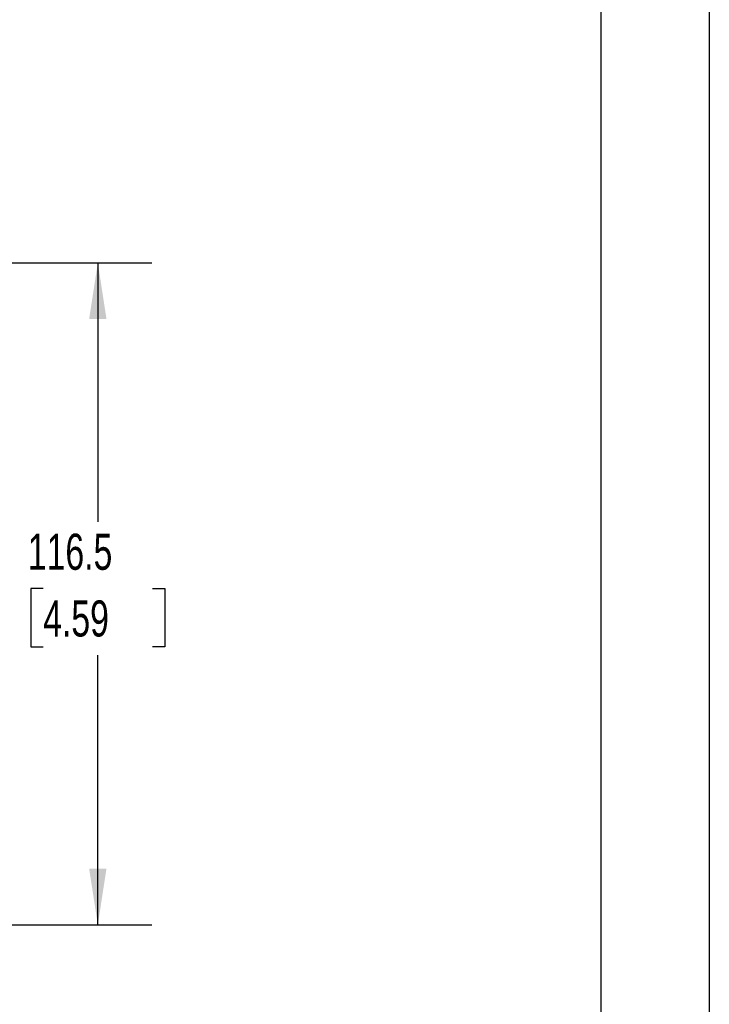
# Model space of a CAD drawing. Header units: millimetres. Extents: x 0 to 838, y 0 to 648.
# Tile 9 of 11: x 717 to 838, y 266 to 439. Entities that reach past the tile are written whole.
import ezdxf

# ---------------------------------------------------------------- set-up
doc = ezdxf.new("R2010")
doc.units = ezdxf.units.MM
doc.header["$LTSCALE"] = 3
doc.layers.add('DIMENSIONS', color=140, linetype='Continuous', lineweight=25)
doc.layers.add('TEXT', color=140, linetype='Continuous', lineweight=25)
doc.styles.add('SLDTEXTSTYLE0', font='TXT', dxfattribs={"width": 0.7})
doc.dimstyles.new('SLDDIMSTYLE1', dxfattribs={"dimtxt": 6.474023, "dimasz": 9.906, "dimexe": 0, "dimexo": 0.0625, "dimgap": 1.618506, "dimtad": 0, "dimtih": 1, "dimtoh": 1, "dimdec": 1, "dimrnd": 1e-09, "dimzin": 12, "dimdsep": 46, "dimtxsty": 'SLDTEXTSTYLE0', "dimsah": 1, "dimcen": 0.09, "dimadec": 0, "dimazin": 3, "dimtfac": 1, "dimtdec": 1, "dimtofl": 0, "dimtmove": 0, "dimatfit": 3, "dimfxl": 0, "dimfrac": 2, "dimtolj": 1, "dimtzin": 12, "dimarcsym": 0})

# ---------------------------------------------------------------- blocks, each defined once
blk = doc.blocks.new('_D_24')
at = {"layer": 'DIMENSIONS'}
for p, q in [((629.95, 396.54), (740.16, 396.54)), ((730.64, 396.54), (730.64, 350.96)), ((721.02, 339.22), (718.84, 339.22)), ((718.84, 339.22), (718.84, 328.93)), ((740.25, 339.22), (742.43, 339.22)), ((742.43, 339.22), (742.43, 328.93)), ((718.84, 328.93), (721.02, 328.93)), ((730.64, 280.04), (730.64, 327.49)), ((742.43, 328.93), (740.25, 328.93)), ((629.99, 280.04), (740.16, 280.04))]:
    blk.add_line(p, q, dxfattribs=at)
for points in [[(730.64, 396.54), (729.11, 386.63), (732.16, 386.63)], [(730.64, 280.04), (732.16, 289.94), (729.11, 289.94)]]:
    blk.add_solid(points, dxfattribs=at)
at = {"layer": 'DIMENSIONS', "char_height": 6.35, "attachment_point": 1, "style": 'SLDTEXTSTYLE0'}
for s, insert in [('116.5', (718.32, 348.86)), ('4.59', (721.02, 337.12))]:
    blk.add_mtext(s, dxfattribs=dict(at, insert=insert))

msp = doc.modelspace()

# ---------------------------------------------------------------- linework, layer by layer
at = {"color": 7, "linetype": 'Continuous'}
msp.add_line((838.21, 647.71), (838.21, 0.01), dxfattribs=at)
at = {"layer": 'TEXT'}
msp.add_line((819.15, 628.65), (819.15, 19.05), dxfattribs=at)

# ---------------------------------------------------------------- texts
at = {"layer": 'DIMENSIONS', "insert": (658.72, 439.14), "char_height": 6.35, "attachment_point": 1, "style": 'SLDTEXTSTYLE0'}
msp.add_mtext('ISOMETRIC VIEW', dxfattribs=at)

# ---------------------------------------------------------------- dimensions: what is measured, and where the dimension line sits
at = {"layer": 'DIMENSIONS'}
dim = msp.add_linear_dim(base=(730.64, 280.04), p1=(626.14, 396.54), p2=(626.18, 280.04), angle=90, dimstyle='SLDDIMSTYLE1', dxfattribs=at)
dim.commit()
dim.dimension.update_dxf_attribs({"geometry": '_D_24', "text_midpoint": (730.64, 339.22), "dimtype": 160})

doc.saveas('drawing.dxf')
